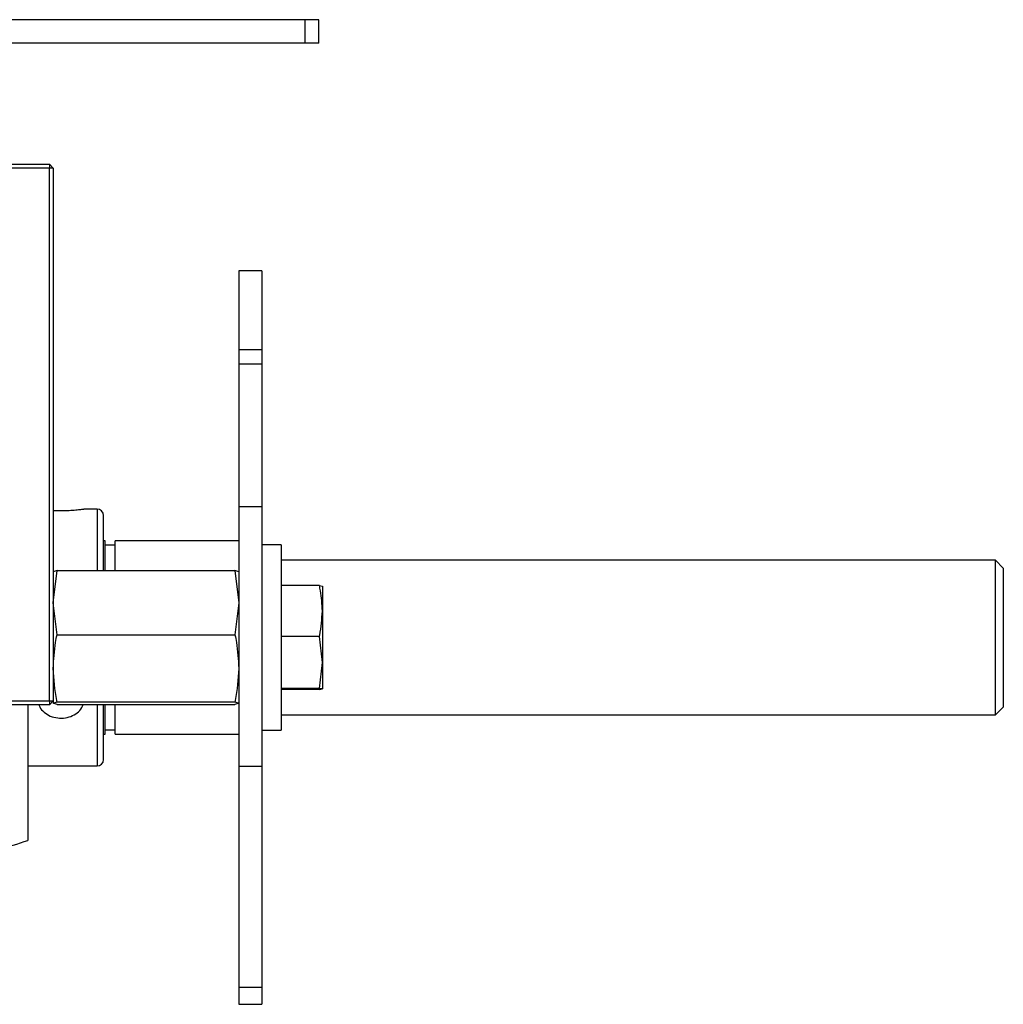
# Model space of a CAD drawing. Header units: millimetres. Extents: x 0 to 420, y 0 to 297.
# Tile 14 of 15: x 282.06 to 288.43, y 235.03 to 241.4. Entities that reach past the tile are written whole.
import ezdxf

# ---------------------------------------------------------------- set-up
doc = ezdxf.new("R2010")
doc.units = ezdxf.units.MM

msp = doc.modelspace()

# ---------------------------------------------------------------- linework, layer by layer
at = {"color": 7, "linetype": 'Continuous', "lineweight": 25}
for p, q in [((283.90793, 241.40363), (281.34093, 241.40363)), ((283.99813, 241.40363), (283.90793, 241.40363)), ((283.90793, 241.25123), (283.90793, 241.40363)), ((283.99813, 241.25123), (283.99813, 241.40363)), ((283.90793, 241.25123), (281.34093, 241.25123)), ((283.99813, 241.25123), (283.90793, 241.25123)), ((281.67843, 240.46829), (282.25343, 240.46829)), ((282.25343, 240.44329), (281.67843, 240.44329)), ((282.25343, 240.46829), (282.25343, 240.44329)), ((282.27843, 240.44329), (282.25343, 240.46829)), ((282.25343, 236.99329), (282.25343, 240.44329)), ((282.27843, 240.44329), (282.25343, 240.44329)), ((282.27843, 240.44329), (282.27843, 236.99329)), ((283.62843, 239.77829), (283.47843, 239.77829)), ((283.47843, 239.77829), (283.47843, 239.26601)), ((283.62843, 239.77829), (283.62843, 239.26601)), ((283.62843, 239.26601), (283.47843, 239.26601)), ((283.47843, 239.26601), (283.47843, 239.17418)), ((283.62843, 239.26601), (283.62843, 239.17418)), ((283.62843, 239.17418), (283.47843, 239.17418)), ((283.47843, 239.17418), (283.47843, 238.25026)), ((283.62843, 239.17418), (283.62843, 238.25026)), ((283.62843, 238.25026), (283.47843, 238.25026)), ((283.47843, 238.25026), (283.47843, 236.5686)), ((283.62843, 238.25026), (283.62843, 236.5686)), ((282.56176, 238.23487), (282.47621, 238.23487)), ((282.56176, 238.23487), (282.56176, 238.13415)), ((282.60343, 238.09753), (282.60343, 238.19321)), ((282.56176, 238.13415), (282.56176, 237.83644)), ((282.60343, 237.83644), (282.60343, 238.09753)), ((282.61343, 238.02829), (282.60343, 238.02829)), ((282.61343, 237.83644), (282.61343, 238.02829)), ((282.67843, 238.00079), (282.61343, 238.00079)), ((283.47843, 238.02829), (282.67843, 238.02829)), ((282.67843, 237.83644), (282.67843, 238.02829)), ((283.75343, 238.00329), (283.62843, 238.00329)), ((283.75343, 238.00329), (283.75343, 236.80329)), ((288.37843, 237.90329), (283.75343, 237.90329)), ((288.42843, 237.85329), (288.37843, 237.90329)), ((288.37843, 237.3434), (288.37843, 237.90329)), ((282.27843, 237.62827), (282.30236, 237.83644)), ((282.30236, 237.83644), (282.27843, 237.82804)), ((282.30236, 237.83644), (283.4545, 237.83644)), ((283.4545, 237.83644), (283.47843, 237.62827)), ((283.47843, 237.82804), (283.4545, 237.83644)), ((288.42843, 237.85329), (288.42843, 237.34939)), ((284.00133, 237.73975), (283.75343, 237.73975)), ((284.00133, 237.73975), (284.0201, 237.73658)), ((284.0201, 237.73658), (284.0201, 237.5747)), ((282.30236, 237.42009), (282.27843, 237.62827)), ((283.47843, 237.62827), (283.4545, 237.42009)), ((284.0201, 237.5747), (284.0201, 237.24141)), ((282.30236, 237.42009), (283.4545, 237.42009)), ((284.00133, 237.40964), (283.75343, 237.40964)), ((284.0201, 237.24141), (284.00133, 237.40964)), ((288.37843, 236.90329), (288.37843, 237.3434)), ((288.42843, 237.34939), (288.42843, 236.95329)), ((284.00133, 237.07318), (284.0201, 237.24141)), ((284.0201, 237.24141), (284.0201, 237.07)), ((284.00133, 237.07318), (283.75343, 237.07318)), ((284.00133, 237.06683), (283.75343, 237.06683)), ((284.0201, 237.07), (284.00133, 237.07318)), ((284.00133, 237.06683), (284.0201, 237.07)), ((281.67843, 236.99329), (282.25343, 236.99329)), ((282.25343, 236.99329), (282.25343, 236.96829)), ((282.25343, 236.99329), (282.27843, 236.99329)), ((282.25343, 236.96829), (282.27843, 236.99329)), ((282.27843, 236.99329), (282.27843, 236.97854)), ((282.27843, 236.97854), (282.30236, 236.98694)), ((282.30236, 236.97014), (282.27843, 236.97854)), ((282.30236, 236.98694), (283.4545, 236.98694)), ((283.4545, 236.98694), (283.47843, 236.97854)), ((283.47843, 236.97854), (283.4545, 236.97014)), ((282.25343, 236.96829), (281.67843, 236.96829)), ((282.11304, 236.96829), (282.11304, 236.08984)), ((282.30236, 236.97014), (283.4545, 236.97014)), ((282.56176, 236.97014), (282.56176, 236.57171)), ((282.60343, 236.61338), (282.60343, 236.97014)), ((282.61343, 236.77829), (282.61343, 236.97014)), ((282.67843, 236.77829), (282.67843, 236.97014)), ((288.37843, 236.90329), (288.42843, 236.95329)), ((283.75343, 236.90329), (288.37843, 236.90329)), ((282.61343, 236.80579), (282.67843, 236.80579)), ((283.62843, 236.80329), (283.75343, 236.80329)), ((282.60343, 236.77829), (282.61343, 236.77829)), ((282.67843, 236.77829), (283.47843, 236.77829)), ((282.11304, 236.57171), (282.56176, 236.57171)), ((283.62843, 236.5686), (283.47843, 236.5686)), ((283.47843, 236.5686), (283.47843, 235.13769)), ((283.62843, 236.5686), (283.62843, 235.13769)), ((283.62843, 235.13769), (283.47843, 235.13769)), ((283.47843, 235.13769), (283.47843, 235.02829)), ((283.62843, 235.13769), (283.62843, 235.02829)), ((283.47843, 235.02829), (283.62843, 235.02829))]:
    msp.add_line(p, q, dxfattribs=at)
for centre, radius, start, end in [((282.56176, 238.19321), 0.04167, 0, 90), ((282.56176, 236.61338), 0.04167, 270, 0), ((281.62843, 237.40329), 1.4, 274.096044, 290.252247)]:
    msp.add_arc(centre, radius, start, end, dxfattribs=at)
for points, knots in [([(282.27843, 238.22644), (282.28373, 238.2261), (282.30424, 238.22477), (282.34501, 238.22466), (282.39363, 238.22675), (282.4351, 238.23048), (282.46552, 238.23409), (282.47274, 238.23455), (282.47621, 238.23477)], [0, 0, 0, 0, 0.0661832, 0.2559695, 0.443471, 0.6320427, 0.8233511, 1, 1, 1, 1]), ([(284.0201, 237.5747), (284.01777, 237.61865), (284.01485, 237.67402), (284.00364, 237.72852), (284.00133, 237.73975)], [0, 0, 0, 0, 0.7938143, 1, 1, 1, 1]), ([(284.00133, 237.40964), (284.00193, 237.41252), (284.01339, 237.46694), (284.01684, 237.52228), (284.0201, 237.5747)], [0, 0, 0, 0, 0.0529743, 1, 1, 1, 1]), ([(282.27843, 237.20351), (282.28125, 237.25977), (282.28489, 237.33243), (282.29914, 237.40395), (282.30236, 237.42009)], [0, 0, 0, 0, 0.7742887, 1, 1, 1, 1]), ([(283.4545, 237.42009), (283.45772, 237.40395), (283.47197, 237.33243), (283.47561, 237.25977), (283.47843, 237.20351)], [0, 0, 0, 0, 0.2257113, 1, 1, 1, 1]), ([(282.30236, 236.98694), (282.30174, 236.98997), (282.2871, 237.06137), (282.28267, 237.13398), (282.27843, 237.20351)], [0, 0, 0, 0, 0.0425042, 1, 1, 1, 1]), ([(283.47843, 237.20351), (283.47419, 237.13398), (283.46975, 237.06137), (283.45512, 236.98997), (283.4545, 236.98694)], [0, 0, 0, 0, 0.9574958, 1, 1, 1, 1]), ([(282.1859, 236.96829), (282.18615, 236.96687), (282.18895, 236.95121), (282.20957, 236.92606), (282.24609, 236.89788), (282.29377, 236.88217), (282.34471, 236.87974), (282.39378, 236.89059), (282.4348, 236.91409), (282.46197, 236.94182), (282.46807, 236.96304), (282.47011, 236.97014)], [0, 0, 0, 0, 0.013029, 0.1437389, 0.2757461, 0.4086965, 0.540208, 0.6701362, 0.800806, 0.9333723, 1, 1, 1, 1])]:
    msp.add_open_spline(points, degree=3, knots=knots, dxfattribs=at)

doc.saveas('drawing.dxf')
